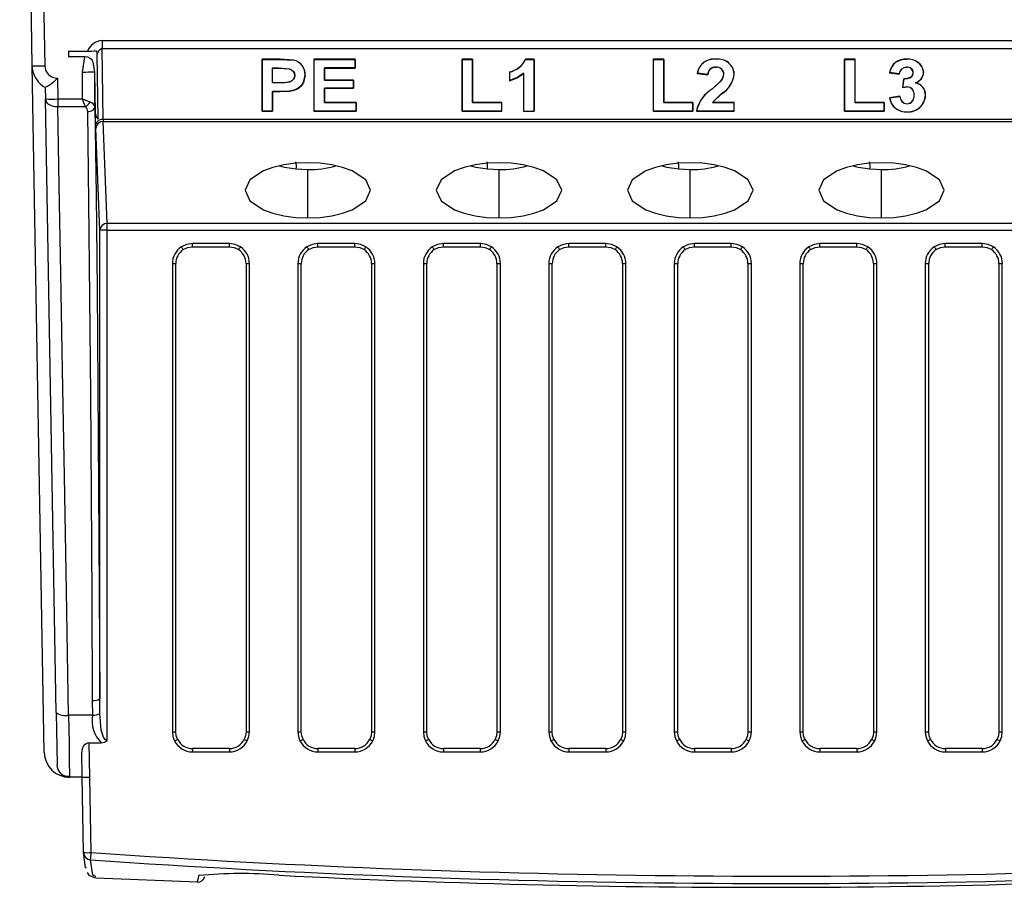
# Model space of a CAD drawing. Header units: millimetres. Extents: x 0 to 838, y 0 to 648.
# Tile 8 of 45: x 66 to 106, y 379 to 414. Entities that reach past the tile are written whole.
import ezdxf

# ---------------------------------------------------------------- set-up
doc = ezdxf.new("R2010")
doc.units = ezdxf.units.MM
doc.header["$LTSCALE"] = 3

msp = doc.modelspace()

# ---------------------------------------------------------------- linework, layer by layer
for p, q in [((66.99, 411.678), (66.49, 440.316)), ((66.99, 440.316), (67.49, 411.678)), ((69.769, 412.684), (69.777, 412.684)), ((69.774, 412.372), (69.777, 412.372)), ((69.777, 412.684), (133.116, 412.684)), ((69.777, 412.684), (69.777, 412.372)), ((69.777, 412.372), (133.116, 412.372)), ((69.817, 409.541), (69.777, 412.372)), ((68.44, 412.266), (69.187, 412.266)), ((68.44, 412.266), (68.44, 412.037)), ((69.085, 412.037), (68.44, 412.037)), ((68.987, 411.431), (69.085, 412.037)), ((69.479, 412.308), (69.479, 412.319)), ((69.619, 409.554), (69.582, 412.14)), ((67.468, 384.298), (66.99, 411.678)), ((76.146, 411.938), (76.146, 409.87)), ((76.874, 411.938), (76.146, 411.938)), ((76.151, 411.934), (76.146, 411.938)), ((76.151, 409.875), (76.151, 411.934)), ((76.151, 411.934), (76.874, 411.934)), ((76.562, 411.595), (76.809, 411.595)), ((76.562, 410.993), (76.562, 411.595)), ((76.567, 411.589), (76.562, 411.595)), ((76.567, 411.589), (76.809, 411.589)), ((76.567, 410.998), (76.567, 411.589)), ((76.809, 411.595), (76.809, 411.589)), ((77.405, 411.909), (76.874, 411.938)), ((76.874, 411.934), (76.874, 411.938)), ((76.874, 411.934), (77.404, 411.904)), ((77.404, 411.904), (77.405, 411.909)), ((78.215, 411.938), (78.215, 409.87)), ((79.863, 411.938), (78.215, 411.938)), ((78.22, 411.934), (78.215, 411.938)), ((78.22, 411.934), (79.858, 411.934)), ((78.22, 409.875), (78.22, 411.934)), ((79.858, 411.595), (78.631, 411.595)), ((78.631, 411.595), (78.631, 411.101)), ((78.631, 411.595), (78.636, 411.589)), ((78.636, 411.106), (78.636, 411.589)), ((78.636, 411.589), (79.863, 411.589)), ((79.858, 411.934), (79.863, 411.938)), ((79.858, 411.934), (79.858, 411.595)), ((79.858, 411.595), (79.863, 411.589)), ((79.863, 411.589), (79.863, 411.938)), ((84.117, 411.938), (84.117, 409.87)), ((84.538, 411.938), (84.117, 411.938)), ((84.122, 411.934), (84.117, 411.938)), ((84.122, 411.934), (84.533, 411.934)), ((84.122, 409.875), (84.122, 411.934)), ((84.533, 411.934), (84.538, 411.938)), ((84.533, 411.934), (84.533, 410.214)), ((84.538, 410.219), (84.538, 411.938)), ((86.992, 411.938), (86.646, 411.938)), ((86.65, 411.934), (86.646, 411.938)), ((86.65, 411.934), (86.987, 411.934)), ((86.987, 411.934), (86.992, 411.938)), ((86.987, 411.934), (86.987, 409.875)), ((86.992, 409.87), (86.992, 411.938)), ((91.737, 411.938), (91.737, 409.87)), ((92.158, 411.938), (91.737, 411.938)), ((91.742, 411.934), (91.737, 411.938)), ((91.742, 411.934), (92.153, 411.934)), ((91.742, 409.875), (91.742, 411.934)), ((92.153, 411.934), (92.158, 411.938)), ((92.153, 411.934), (92.153, 410.214)), ((92.158, 410.219), (92.158, 411.938)), ((94.235, 411.621), (94.235, 411.616)), ((94.245, 411.934), (94.245, 411.938)), ((99.357, 411.938), (99.357, 409.87)), ((99.778, 411.938), (99.357, 411.938)), ((99.362, 411.934), (99.357, 411.938)), ((99.362, 409.875), (99.362, 411.934)), ((99.362, 411.934), (99.773, 411.934)), ((99.773, 411.934), (99.778, 411.938)), ((99.773, 411.934), (99.773, 410.214)), ((99.778, 410.219), (99.778, 411.938)), ((101.83, 411.621), (101.83, 411.616)), ((101.842, 411.934), (101.842, 411.938)), ((67.999, 411.187), (68.013, 410.356)), ((68.987, 410.356), (68.987, 411.431)), ((69.487, 410.045), (69.487, 411.439)), ((69.511, 409.757), (69.487, 411.439)), ((77.449, 411.295), (77.444, 411.295)), ((77.859, 411.3), (77.864, 411.3)), ((86.01, 411.428), (86.01, 411.079)), ((86.015, 411.425), (86.01, 411.428)), ((86.015, 411.086), (86.015, 411.425)), ((86.576, 411.385), (86.571, 411.374)), ((86.571, 411.374), (86.571, 409.87)), ((86.576, 409.875), (86.576, 411.385)), ((93.496, 411.379), (93.49, 411.374)), ((93.49, 411.374), (93.911, 411.321)), ((93.906, 411.327), (93.496, 411.379)), ((93.906, 411.327), (93.911, 411.321)), ((94.547, 411.343), (94.542, 411.343)), ((94.958, 411.364), (94.963, 411.363)), ((101.151, 411.406), (101.145, 411.401)), ((101.145, 411.401), (101.531, 411.347)), ((101.527, 411.353), (101.151, 411.406)), ((101.527, 411.353), (101.531, 411.347)), ((101.995, 411.218), (101.992, 411.222)), ((102.097, 411.406), (102.092, 411.405)), ((102.508, 411.424), (102.513, 411.423)), ((67.505, 410.821), (67.513, 410.356)), ((76.562, 410.993), (76.567, 410.998)), ((76.842, 410.993), (76.562, 410.993)), ((76.842, 410.998), (76.567, 410.998)), ((76.842, 410.993), (76.842, 410.998)), ((78.631, 411.101), (78.636, 411.106)), ((78.631, 411.101), (79.788, 411.101)), ((79.788, 410.789), (78.631, 410.789)), ((78.631, 410.789), (78.631, 410.214)), ((78.631, 410.789), (78.636, 410.783)), ((79.793, 411.106), (78.636, 411.106)), ((78.636, 410.219), (78.636, 410.783)), ((78.636, 410.783), (79.793, 410.783)), ((79.788, 411.101), (79.793, 411.106)), ((79.788, 411.101), (79.788, 410.789)), ((79.788, 410.789), (79.793, 410.783)), ((79.793, 410.783), (79.793, 411.106)), ((86.015, 411.086), (86.01, 411.079)), ((94.444, 411.091), (94.092, 410.761)), ((94.095, 410.757), (94.448, 411.088)), ((94.448, 411.088), (94.444, 411.091)), ((101.717, 411.159), (101.671, 410.807)), ((101.671, 410.807), (101.851, 410.837)), ((101.677, 410.814), (101.671, 410.807)), ((101.677, 410.814), (101.722, 411.155)), ((101.851, 410.842), (101.677, 410.814)), ((101.722, 411.155), (101.717, 411.159)), ((101.851, 410.842), (101.851, 410.837)), ((102.183, 411), (102.197, 411.001)), ((76.871, 410.654), (76.562, 410.654)), ((76.562, 410.654), (76.562, 409.875)), ((76.562, 410.654), (76.567, 410.649)), ((76.567, 409.87), (76.567, 410.649)), ((76.567, 410.649), (76.871, 410.649)), ((76.871, 410.654), (76.871, 410.649)), ((94.095, 410.757), (94.092, 410.761)), ((94.452, 410.568), (94.092, 410.214)), ((94.102, 410.219), (94.456, 410.564)), ((94.452, 410.568), (94.456, 410.564)), ((101.566, 410.461), (101.145, 410.407)), ((101.145, 410.407), (101.151, 410.403)), ((101.151, 410.403), (101.562, 410.456)), ((101.562, 410.456), (101.566, 410.461)), ((102.132, 410.513), (102.127, 410.513)), ((102.578, 410.505), (102.583, 410.504)), ((67.94, 385.893), (67.513, 410.356)), ((68.013, 410.356), (68.987, 410.356)), ((68.013, 410.356), (68.013, 410.049)), ((68.013, 410.049), (69.111, 410.049)), ((78.631, 410.214), (78.636, 410.219)), ((78.631, 410.214), (79.893, 410.214)), ((79.898, 410.219), (78.636, 410.219)), ((79.893, 410.214), (79.898, 410.219)), ((79.893, 410.214), (79.893, 409.875)), ((79.898, 409.87), (79.898, 410.219)), ((84.533, 410.214), (84.538, 410.219)), ((84.533, 410.214), (85.69, 410.214)), ((85.695, 410.219), (84.538, 410.219)), ((85.69, 410.214), (85.695, 410.219)), ((85.69, 410.214), (85.69, 409.875)), ((85.695, 409.87), (85.695, 410.219)), ((92.153, 410.214), (92.158, 410.219)), ((92.153, 410.214), (93.31, 410.214)), ((93.315, 410.219), (92.158, 410.219)), ((93.31, 410.214), (93.315, 410.219)), ((93.31, 410.214), (93.31, 409.875)), ((93.315, 409.87), (93.315, 410.219)), ((94.092, 410.214), (94.102, 410.219)), ((94.092, 410.214), (94.958, 410.214)), ((94.963, 410.219), (94.102, 410.219)), ((94.963, 410.219), (94.958, 410.214)), ((94.958, 409.875), (94.958, 410.214)), ((94.963, 409.87), (94.963, 410.219)), ((99.773, 410.214), (99.778, 410.219)), ((99.773, 410.214), (100.93, 410.214)), ((100.935, 410.219), (99.778, 410.219)), ((100.93, 410.214), (100.935, 410.219)), ((100.93, 410.214), (100.93, 409.875)), ((100.935, 409.87), (100.935, 410.219)), ((101.848, 410.161), (101.848, 410.166)), ((69.517, 409.348), (69.511, 409.757)), ((76.146, 409.87), (76.151, 409.875)), ((76.146, 409.87), (76.567, 409.87)), ((76.562, 409.875), (76.151, 409.875)), ((76.562, 409.875), (76.567, 409.87)), ((78.215, 409.87), (78.22, 409.875)), ((78.215, 409.87), (79.898, 409.87)), ((79.893, 409.875), (78.22, 409.875)), ((79.893, 409.875), (79.898, 409.87)), ((84.117, 409.87), (84.122, 409.875)), ((84.117, 409.87), (85.695, 409.87)), ((85.69, 409.875), (84.122, 409.875)), ((85.69, 409.875), (85.695, 409.87)), ((86.576, 409.875), (86.571, 409.87)), ((86.571, 409.87), (86.992, 409.87)), ((86.576, 409.875), (86.987, 409.875)), ((86.992, 409.87), (86.987, 409.875)), ((91.737, 409.87), (91.742, 409.875)), ((91.737, 409.87), (93.315, 409.87)), ((93.31, 409.875), (91.742, 409.875)), ((93.31, 409.875), (93.315, 409.87)), ((93.461, 409.875), (93.455, 409.87)), ((93.455, 409.87), (94.963, 409.87)), ((94.958, 409.875), (93.461, 409.875)), ((94.958, 409.875), (94.963, 409.87)), ((99.357, 409.87), (99.362, 409.875)), ((99.357, 409.87), (100.935, 409.87)), ((100.93, 409.875), (99.362, 409.875)), ((100.93, 409.875), (100.935, 409.87)), ((101.856, 409.849), (101.856, 409.843)), ((133.076, 409.541), (69.817, 409.541)), ((69.98, 405.392), (69.82, 409.459)), ((69.82, 409.459), (133.073, 409.459)), ((69.68, 405.118), (69.52, 409.184)), ((77.97, 405.615), (77.97, 407.549)), ((85.59, 405.615), (85.59, 407.549)), ((93.21, 405.615), (93.21, 407.549)), ((100.83, 405.615), (100.83, 407.549)), ((117.814, 405.392), (69.98, 405.392)), ((69.98, 405.126), (69.98, 405.392)), ((69.68, 386.447), (69.68, 405.118)), ((69.98, 384.784), (69.98, 405.126)), ((69.98, 405.126), (118.081, 405.126)), ((74.846, 404.593), (73.373, 404.593)), ((73.373, 404.459), (73.373, 404.593)), ((74.846, 404.459), (74.846, 404.593)), ((79.846, 404.593), (78.373, 404.593)), ((78.373, 404.459), (78.373, 404.593)), ((79.846, 404.459), (79.846, 404.593)), ((84.846, 404.593), (83.373, 404.593)), ((83.373, 404.459), (83.373, 404.593)), ((84.846, 404.459), (84.846, 404.593)), ((89.846, 404.593), (88.373, 404.593)), ((88.373, 404.459), (88.373, 404.593)), ((89.846, 404.459), (89.846, 404.593)), ((94.846, 404.593), (93.373, 404.593)), ((93.373, 404.459), (93.373, 404.593)), ((94.846, 404.459), (94.846, 404.593)), ((99.846, 404.593), (98.373, 404.593)), ((98.373, 404.459), (98.373, 404.593)), ((99.846, 404.459), (99.846, 404.593)), ((104.846, 404.593), (103.373, 404.593)), ((103.373, 404.459), (103.373, 404.593)), ((104.846, 404.459), (104.846, 404.593)), ((73.373, 404.459), (74.846, 404.459)), ((78.373, 404.459), (79.846, 404.459)), ((83.373, 404.459), (84.846, 404.459)), ((88.373, 404.459), (89.846, 404.459)), ((93.373, 404.459), (94.846, 404.459)), ((98.373, 404.459), (99.846, 404.459)), ((103.373, 404.459), (104.846, 404.459)), ((72.575, 403.794), (72.575, 385.122)), ((72.71, 385.123), (72.71, 403.795)), ((75.509, 403.795), (75.509, 385.123)), ((75.644, 385.122), (75.644, 403.794)), ((77.575, 403.794), (77.575, 385.122)), ((77.71, 385.123), (77.71, 403.795)), ((80.509, 403.795), (80.509, 385.123)), ((80.644, 385.122), (80.644, 403.794)), ((82.575, 403.794), (82.575, 385.122)), ((82.71, 385.123), (82.71, 403.795)), ((85.509, 403.795), (85.509, 385.123)), ((85.644, 385.122), (85.644, 403.794)), ((87.575, 403.794), (87.575, 385.122)), ((87.71, 385.123), (87.71, 403.795)), ((90.509, 403.795), (90.509, 385.123)), ((90.644, 385.122), (90.644, 403.794)), ((92.575, 403.794), (92.575, 385.122)), ((92.71, 385.123), (92.71, 403.795)), ((95.509, 403.795), (95.509, 385.123)), ((95.644, 385.122), (95.644, 403.794)), ((97.575, 403.794), (97.575, 385.122)), ((97.71, 385.123), (97.71, 403.795)), ((100.509, 403.795), (100.509, 385.123)), ((100.644, 385.122), (100.644, 403.794)), ((102.575, 403.794), (102.575, 385.122)), ((102.71, 385.123), (102.71, 403.795)), ((105.509, 403.795), (105.509, 385.123)), ((105.644, 385.122), (105.644, 403.794)), ((69.688, 385.854), (69.68, 386.447)), ((69.38, 386.376), (69.396, 385.788)), ((67.94, 385.893), (67.977, 383.807)), ((69.396, 385.788), (68.44, 385.788)), ((69.285, 383.321), (69.261, 384.692)), ((69.261, 384.692), (69.742, 384.692)), ((68.985, 383.324), (68.968, 384.311)), ((74.844, 384.459), (73.375, 384.459)), ((73.375, 384.459), (73.375, 384.324)), ((73.375, 384.324), (74.844, 384.324)), ((74.844, 384.459), (74.844, 384.324)), ((79.844, 384.459), (78.375, 384.459)), ((78.375, 384.459), (78.375, 384.324)), ((78.375, 384.324), (79.844, 384.324)), ((79.844, 384.459), (79.844, 384.324)), ((84.844, 384.459), (83.375, 384.459)), ((83.375, 384.459), (83.375, 384.324)), ((83.375, 384.324), (84.844, 384.324)), ((84.844, 384.459), (84.844, 384.324)), ((89.844, 384.459), (88.375, 384.459)), ((88.375, 384.459), (88.375, 384.324)), ((88.375, 384.324), (89.844, 384.324)), ((89.844, 384.459), (89.844, 384.324)), ((94.844, 384.459), (93.375, 384.459)), ((93.375, 384.459), (93.375, 384.324)), ((93.375, 384.324), (94.844, 384.324)), ((94.844, 384.459), (94.844, 384.324)), ((99.844, 384.459), (98.375, 384.459)), ((98.375, 384.459), (98.375, 384.324)), ((98.375, 384.324), (99.844, 384.324)), ((99.844, 384.459), (99.844, 384.324)), ((104.844, 384.459), (103.375, 384.459)), ((103.375, 384.459), (103.375, 384.324)), ((103.375, 384.324), (104.844, 384.324)), ((104.844, 384.459), (104.844, 384.324)), ((68.985, 383.316), (68.476, 383.316)), ((69.038, 380.31), (68.985, 383.324)), ((69.338, 380.309), (69.285, 383.321)), ((69.526, 379.355), (69.515, 379.36)), ((69.524, 379.301), (73.571, 379.148))]:
    msp.add_line(p, q)
at = {"flags": 128}
for points in [[(69.582, 412.14), (69.673, 412.313), (69.723, 412.357), (69.748, 412.368), (69.774, 412.372)], [(69.769, 412.684), (69.77, 412.642), (69.771, 412.6), (69.771, 412.558), (69.772, 412.518), (69.772, 412.479), (69.773, 412.441), (69.773, 412.405), (69.774, 412.372)], [(69.487, 411.439), (69.419, 411.819), (69.375, 411.897), (69.303, 411.97), (69.205, 412.02), (69.085, 412.037)], [(69.187, 412.266), (69.369, 412.267), (69.552, 412.271)], [(69.582, 412.14), (69.574, 412.214), (69.552, 412.271)], [(67.111, 411.229), (67.029, 411.42), (66.99, 411.678)], [(76.809, 411.595), (77.241, 411.563), (77.327, 411.521), (77.398, 411.454), (77.436, 411.38), (77.449, 411.295)], [(76.809, 411.589), (77.234, 411.56), (77.322, 411.518), (77.392, 411.453), (77.432, 411.377), (77.444, 411.295)], [(77.449, 411.295), (77.437, 411.214), (77.401, 411.141), (77.339, 411.078), (77.253, 411.032), (77.05, 410.999), (76.842, 410.993)], [(77.444, 411.295), (77.432, 411.215), (77.396, 411.143), (77.334, 411.08), (77.249, 411.035), (77.048, 411.003), (76.842, 410.998)], [(76.871, 410.649), (77.249, 410.667), (77.433, 410.701), (77.595, 410.776), (77.719, 410.885), (77.805, 411.015), (77.864, 411.3)], [(77.859, 411.3), (77.801, 411.018), (77.714, 410.887), (77.591, 410.78), (77.43, 410.705), (77.247, 410.672), (76.871, 410.654)], [(86.01, 411.079), (86.313, 411.202), (86.571, 411.374)], [(86.576, 411.385), (86.318, 411.21), (86.015, 411.086)], [(94.448, 411.088), (94.52, 411.21), (94.547, 411.343)], [(101.992, 411.222), (101.862, 411.172), (101.717, 411.159)], [(101.722, 411.155), (101.866, 411.167), (101.995, 411.218)], [(67.513, 410.356), (67.55, 410.242), (67.588, 410.195), (67.661, 410.137), (67.783, 410.082), (67.884, 410.059), (68.013, 410.049)], [(68.44, 385.788), (68.353, 390.728), (68.273, 395.315), (68.198, 399.541), (68.13, 403.401), (68.069, 406.901), (68.013, 410.049)], [(68.987, 410.356), (69.176, 410.282), (69.296, 410.235)], [(69.111, 410.049), (69.062, 410.168), (68.987, 410.356)], [(69.111, 410.049), (69.169, 409.958), (69.187, 409.857)], [(69.187, 409.857), (69.245, 409.861), (69.301, 409.872), (69.352, 409.889), (69.398, 409.913), (69.435, 409.941), (69.463, 409.974), (69.48, 410.009), (69.487, 410.045)], [(69.487, 410.045), (69.532, 406.507), (69.571, 402.779), (69.606, 398.891), (69.636, 394.86), (69.661, 390.7), (69.68, 386.447)], [(69.187, 409.857), (69.233, 406.232), (69.273, 402.456), (69.308, 398.556), (69.337, 394.56), (69.361, 390.491), (69.38, 386.376)], [(69.511, 409.757), (69.541, 409.646), (69.619, 409.554)], [(69.52, 409.184), (69.518, 409.254), (69.517, 409.348)], [(69.817, 409.541), (69.819, 409.494), (69.82, 409.459)], [(77.97, 407.815), (77.482, 407.794), (77.013, 407.731), (76.581, 407.63), (76.202, 407.493), (75.66, 407.136), (75.47, 406.715), (75.66, 406.294), (76.202, 405.937), (76.58, 405.8), (77.013, 405.699), (77.482, 405.636), (77.97, 405.615)], [(76.831, 407.689), (77.04, 407.636), (77.508, 407.57)], [(77.97, 405.615), (78.457, 405.636), (78.926, 405.699), (79.359, 405.8), (79.737, 405.937), (80.279, 406.294), (80.47, 406.715), (80.279, 407.136), (79.737, 407.493), (79.359, 407.63), (78.926, 407.731), (78.458, 407.794), (77.97, 407.815)], [(85.59, 407.815), (85.102, 407.794), (84.633, 407.731), (84.201, 407.63), (83.822, 407.493), (83.28, 407.136), (83.09, 406.715), (83.28, 406.294), (83.822, 405.937), (84.2, 405.8), (84.633, 405.699), (85.102, 405.636), (85.59, 405.615)], [(84.451, 407.689), (84.66, 407.636), (85.128, 407.57)], [(85.59, 405.615), (86.077, 405.636), (86.546, 405.699), (86.979, 405.8), (87.357, 405.937), (87.899, 406.294), (88.09, 406.715), (87.899, 407.136), (87.357, 407.493), (86.979, 407.63), (86.546, 407.731), (86.078, 407.794), (85.59, 407.815)], [(93.21, 407.815), (92.722, 407.794), (92.253, 407.731), (91.821, 407.63), (91.442, 407.493), (90.9, 407.136), (90.71, 406.715), (90.9, 406.294), (91.442, 405.937), (91.82, 405.8), (92.253, 405.699), (92.722, 405.636), (93.21, 405.615)], [(92.071, 407.689), (92.28, 407.636), (92.748, 407.57)], [(93.21, 405.615), (93.697, 405.636), (94.166, 405.699), (94.599, 405.8), (94.977, 405.937), (95.519, 406.294), (95.71, 406.715), (95.519, 407.136), (94.977, 407.493), (94.599, 407.63), (94.166, 407.731), (93.698, 407.794), (93.21, 407.815)], [(100.83, 407.815), (100.342, 407.794), (99.873, 407.731), (99.441, 407.63), (99.062, 407.493), (98.52, 407.136), (98.33, 406.715), (98.52, 406.294), (99.062, 405.937), (99.44, 405.8), (99.873, 405.699), (100.342, 405.636), (100.83, 405.615)], [(99.691, 407.689), (99.9, 407.636), (100.368, 407.57)], [(100.83, 405.615), (101.317, 405.636), (101.786, 405.699), (102.219, 405.8), (102.597, 405.937), (103.139, 406.294), (103.33, 406.715), (103.139, 407.136), (102.597, 407.493), (102.219, 407.63), (101.786, 407.731), (101.318, 407.794), (100.83, 407.815)], [(77.508, 407.57), (77.739, 407.555), (77.97, 407.549)], [(85.128, 407.57), (85.359, 407.555), (85.59, 407.549)], [(92.748, 407.57), (92.979, 407.555), (93.21, 407.549)], [(100.368, 407.57), (100.599, 407.555), (100.83, 407.549)], [(73.373, 404.593), (73.142, 404.559), (72.931, 404.459)], [(75.289, 404.459), (75.078, 404.559), (74.846, 404.593)], [(78.373, 404.593), (78.142, 404.559), (77.931, 404.459)], [(80.289, 404.459), (80.078, 404.559), (79.846, 404.593)], [(83.373, 404.593), (83.142, 404.559), (82.931, 404.459)], [(85.289, 404.459), (85.078, 404.559), (84.846, 404.593)], [(88.373, 404.593), (88.142, 404.559), (87.931, 404.459)], [(90.289, 404.459), (90.078, 404.559), (89.846, 404.593)], [(93.373, 404.593), (93.142, 404.559), (92.931, 404.459)], [(95.289, 404.459), (95.078, 404.559), (94.846, 404.593)], [(98.373, 404.593), (98.142, 404.559), (97.931, 404.459)], [(100.289, 404.459), (100.078, 404.559), (99.846, 404.593)], [(103.373, 404.593), (103.142, 404.559), (102.931, 404.459)], [(105.289, 404.459), (105.078, 404.559), (104.846, 404.593)], [(73.005, 404.348), (73.181, 404.431), (73.373, 404.459)], [(74.846, 404.459), (75.039, 404.431), (75.214, 404.348)], [(78.005, 404.348), (78.181, 404.431), (78.373, 404.459)], [(79.846, 404.459), (80.039, 404.431), (80.214, 404.348)], [(83.005, 404.348), (83.181, 404.431), (83.373, 404.459)], [(84.846, 404.459), (85.039, 404.431), (85.214, 404.348)], [(88.005, 404.348), (88.181, 404.431), (88.373, 404.459)], [(89.846, 404.459), (90.039, 404.431), (90.214, 404.348)], [(93.005, 404.348), (93.181, 404.431), (93.373, 404.459)], [(94.846, 404.459), (95.039, 404.431), (95.214, 404.348)], [(98.005, 404.348), (98.181, 404.431), (98.373, 404.459)], [(99.846, 404.459), (100.039, 404.431), (100.214, 404.348)], [(103.005, 404.348), (103.181, 404.431), (103.373, 404.459)], [(104.846, 404.459), (105.039, 404.431), (105.214, 404.348)], [(68.44, 385.788), (68.456, 384.681), (68.467, 383.892), (68.474, 383.449), (68.476, 383.316)], [(69.98, 384.784), (69.959, 384.786), (69.938, 384.792), (69.898, 384.817), (69.824, 384.915), (69.74, 385.19), (69.688, 385.854)], [(72.575, 385.122), (72.596, 384.939), (72.659, 384.766)], [(72.78, 384.827), (72.727, 384.971), (72.71, 385.123)], [(75.509, 385.123), (75.492, 384.971), (75.439, 384.827)], [(75.56, 384.766), (75.623, 384.939), (75.644, 385.122)], [(77.575, 385.122), (77.596, 384.939), (77.659, 384.766)], [(77.78, 384.827), (77.727, 384.971), (77.71, 385.123)], [(80.509, 385.123), (80.492, 384.971), (80.439, 384.827)], [(80.56, 384.766), (80.623, 384.939), (80.644, 385.122)], [(82.575, 385.122), (82.596, 384.939), (82.659, 384.766)], [(82.78, 384.827), (82.727, 384.971), (82.71, 385.123)], [(85.509, 385.123), (85.492, 384.971), (85.439, 384.827)], [(85.56, 384.766), (85.623, 384.939), (85.644, 385.122)], [(87.575, 385.122), (87.596, 384.939), (87.659, 384.766)], [(87.78, 384.827), (87.727, 384.971), (87.71, 385.123)], [(90.509, 385.123), (90.492, 384.971), (90.439, 384.827)], [(90.56, 384.766), (90.623, 384.939), (90.644, 385.122)], [(92.575, 385.122), (92.596, 384.939), (92.659, 384.766)], [(92.78, 384.827), (92.727, 384.971), (92.71, 385.123)], [(95.509, 385.123), (95.492, 384.971), (95.439, 384.827)], [(95.56, 384.766), (95.623, 384.939), (95.644, 385.122)], [(97.575, 385.122), (97.596, 384.939), (97.659, 384.766)], [(97.78, 384.827), (97.727, 384.971), (97.71, 385.123)], [(100.509, 385.123), (100.492, 384.971), (100.439, 384.827)], [(100.56, 384.766), (100.623, 384.939), (100.644, 385.122)], [(102.575, 385.122), (102.596, 384.939), (102.659, 384.766)], [(102.78, 384.827), (102.727, 384.971), (102.71, 385.123)], [(105.509, 385.123), (105.492, 384.971), (105.439, 384.827)], [(105.56, 384.766), (105.623, 384.939), (105.644, 385.122)], [(69.146, 379.693), (69.114, 379.708), (69.038, 380.31)], [(69.515, 379.36), (69.398, 379.416), (69.317, 380.018)], [(69.185, 379.516), (69.25, 379.416), (69.491, 379.307)], [(73.631, 379.391), (73.567, 379.138), (73.571, 379.153)]]:
    msp.add_lwpolyline(points, dxfattribs=at)
for centre, radius, start, end in [((69.838, 411.974), 0.713, 95.4761, 155.8668), ((67.24, 418.841), 7.168, 268.0015, 271.9984), ((67.991, 411.687), 0.501, 181.0743, 270.9147), ((77.272, 411.331), 0.588, 357.0081, 77.0355), ((77.271, 411.33), 0.594, 357.0997, 76.9647), ((85.767, 412.383), 0.986, 284.3017, 333.1808), ((85.767, 412.385), 0.992, 284.5307, 332.9473), ((94.144, 411.287), 0.659, 81.1956, 172.3743), ((94.144, 411.287), 0.654, 81.1372, 171.9277), ((94.205, 411.325), 0.298, 84.1495, 179.6266), ((94.21, 411.318), 0.299, 85.1966, 179.4686), ((94.272, 411.349), 0.275, 358.8517, 97.6589), ((94.272, 411.348), 0.27, 358.8558, 97.7723), ((94.332, 411.312), 0.632, 4.6543, 97.9898), ((94.336, 411.317), 0.624, 4.3294, 98.413), ((101.783, 411.294), 0.647, 84.7777, 170.4769), ((101.786, 411.291), 0.645, 85.0109, 169.7738), ((101.821, 411.326), 0.295, 88.1873, 174.7244), ((101.82, 411.326), 0.29, 88.0235, 175.8196), ((101.866, 411.393), 0.232, 3.2396, 98.8705), ((101.866, 411.392), 0.227, 3.3543, 99.0118), ((101.914, 411.338), 0.604, 8.0897, 96.8674), ((101.918, 411.343), 0.596, 7.8022, 97.286), ((67.878, 411.574), 0.84, 204.1853, 243.6632), ((66.652, 412.487), 1.872, 297.1118, 316.0037), ((69.11, 418.894), 7.464, 269.0545, 272.8932), ((94.118, 411.363), 0.425, 320.174, 357.334), ((93.948, 411.447), 1.013, 299.835, 355.2746), ((93.948, 411.447), 1.018, 299.8806, 355.2983), ((101.886, 411.399), 0.207, 301.1086, 1.8281), ((101.885, 411.399), 0.212, 301.1633, 1.7713), ((102.022, 411.459), 0.487, 289.3118, 355.7954), ((102.041, 411.447), 0.472, 289.3179, 357.131), ((101.839, 410.547), 0.295, 353.308, 87.6307), ((101.839, 410.547), 0.29, 353.1931, 87.6113), ((102.094, 410.523), 0.485, 357.7714, 79.3717), ((102.093, 410.522), 0.49, 357.8926, 77.7438), ((94.777, 409.598), 1.35, 120.5157, 168.3671), ((94.781, 409.595), 1.349, 120.5479, 168.0119), ((101.802, 410.505), 0.664, 188.4342, 274.6804), ((101.798, 410.5), 0.654, 188.5338, 275.0704), ((101.858, 410.457), 0.297, 180.3069, 267.9362), ((101.859, 410.458), 0.293, 179.4526, 267.7959), ((101.826, 410.469), 0.304, 274.0201, 8.3099), ((101.826, 410.469), 0.309, 274.0705, 8.0728), ((101.893, 410.533), 0.686, 266.9116, 357.6033), ((101.893, 410.533), 0.691, 266.9407, 357.6141), ((67.763, 417.52), 7.168, 268.0016, 271.9984), ((68.806, 410.54), 0.577, 301.8626, 328.1199), ((69.227, 409.974), 0.269, 15.2272, 75.1418), ((69.776, 409.274), 0.27, 81.3136, 164.1221), ((69.811, 409.169), 0.291, 88.0508, 176.866), ((76.885, 407.673), 0.632, 350.6169, 16.5446), ((78.109, 410.879), 3.333, 267.6067, 287.084), ((84.505, 407.673), 0.632, 350.6169, 16.5446), ((85.729, 410.879), 3.333, 267.6067, 287.084), ((92.125, 407.673), 0.632, 350.6169, 16.5446), ((93.349, 410.879), 3.333, 267.6067, 287.084), ((99.745, 407.673), 0.632, 350.6169, 16.5446), ((100.969, 410.879), 3.333, 267.6067, 287.084), ((69.97, 405.102), 0.291, 88.0508, 176.866), ((69.907, 402.137), 2.99, 88.5971, 94.35), ((73.37, 403.797), 0.795, 123.5661, 180.1809), ((73.377, 403.794), 0.667, 123.8645, 179.9017), ((88.257, 414.668), 18.415, 213.6679, 214.0859), ((59.962, 414.668), 18.415, 325.9141, 326.3321), ((74.842, 403.794), 0.667, 0.0983, 56.1355), ((74.849, 403.796), 0.796, 359.8243, 56.4287), ((78.37, 403.797), 0.795, 123.5661, 180.1809), ((78.377, 403.794), 0.667, 123.8645, 179.9017), ((93.257, 414.668), 18.415, 213.6679, 214.0859), ((64.962, 414.668), 18.415, 325.9141, 326.3321), ((79.842, 403.794), 0.667, 0.0983, 56.1355), ((79.849, 403.796), 0.796, 359.8243, 56.4287), ((83.37, 403.797), 0.795, 123.5661, 180.1809), ((83.377, 403.794), 0.667, 123.8645, 179.9017), ((98.257, 414.668), 18.415, 213.6679, 214.0859), ((69.962, 414.668), 18.415, 325.9141, 326.3321), ((84.842, 403.794), 0.667, 0.0983, 56.1355), ((84.849, 403.796), 0.796, 359.8243, 56.4287), ((88.37, 403.797), 0.795, 123.5661, 180.1809), ((88.377, 403.794), 0.667, 123.8645, 179.9017), ((103.257, 414.668), 18.415, 213.6679, 214.0859), ((74.962, 414.668), 18.415, 325.9141, 326.3321), ((89.842, 403.794), 0.667, 0.0983, 56.1355), ((89.849, 403.796), 0.796, 359.8243, 56.4287), ((93.37, 403.797), 0.795, 123.5661, 180.1809), ((93.377, 403.794), 0.667, 123.8645, 179.9017), ((108.257, 414.668), 18.415, 213.6679, 214.0859), ((79.962, 414.668), 18.415, 325.9141, 326.3321), ((94.842, 403.794), 0.667, 0.0983, 56.1355), ((94.849, 403.796), 0.796, 359.8243, 56.4287), ((98.37, 403.797), 0.795, 123.5661, 180.1809), ((98.377, 403.794), 0.667, 123.8645, 179.9017), ((113.257, 414.668), 18.415, 213.6679, 214.0859), ((84.962, 414.668), 18.415, 325.9141, 326.3321), ((99.842, 403.794), 0.667, 0.0983, 56.1355), ((99.849, 403.796), 0.796, 359.8243, 56.4287), ((103.37, 403.797), 0.795, 123.5661, 180.1809), ((103.377, 403.794), 0.667, 123.8645, 179.9017), ((118.257, 414.668), 18.415, 213.6679, 214.0859), ((89.962, 414.668), 18.415, 325.9141, 326.3321), ((104.842, 403.794), 0.667, 0.0983, 56.1355), ((104.849, 403.796), 0.796, 359.8243, 56.4287), ((72.578, 414.173), 10.379, 269.9839, 270.7297), ((75.641, 414.173), 10.379, 269.2703, 270.0161), ((77.578, 414.173), 10.379, 269.9839, 270.7297), ((80.641, 414.173), 10.379, 269.2703, 270.0161), ((82.578, 414.173), 10.379, 269.9839, 270.7297), ((85.641, 414.173), 10.379, 269.2703, 270.0161), ((87.578, 414.173), 10.379, 269.9839, 270.7297), ((90.641, 414.173), 10.379, 269.2703, 270.0161), ((92.578, 414.173), 10.379, 269.9839, 270.7297), ((95.641, 414.173), 10.379, 269.2703, 270.0161), ((97.578, 414.173), 10.379, 269.9839, 270.7297), ((100.641, 414.173), 10.379, 269.2703, 270.0161), ((102.578, 414.173), 10.379, 269.9839, 270.7297), ((105.641, 414.173), 10.379, 269.2703, 270.0161), ((69.448, 386.759), 0.389, 259.9651, 306.6769), ((68.311, 386.418), 0.643, 234.7405, 281.5417), ((70.602, 385.567), 1.227, 169.619, 225.488), ((69.419, 386.36), 0.572, 267.6288, 297.9925), ((72.578, 395.502), 10.379, 269.9839, 270.7296), ((75.641, 395.502), 10.379, 269.2704, 270.0161), ((77.578, 395.502), 10.379, 269.9839, 270.7296), ((80.641, 395.502), 10.379, 269.2704, 270.0161), ((82.578, 395.502), 10.379, 269.9839, 270.7296), ((85.641, 395.502), 10.379, 269.2704, 270.0161), ((87.578, 395.502), 10.379, 269.9839, 270.7296), ((90.641, 395.502), 10.379, 269.2704, 270.0161), ((92.578, 395.502), 10.379, 269.9839, 270.7296), ((95.641, 395.502), 10.379, 269.2704, 270.0161), ((97.578, 395.502), 10.379, 269.9839, 270.7296), ((100.641, 395.502), 10.379, 269.2704, 270.0161), ((102.578, 395.502), 10.379, 269.9839, 270.7296), ((105.641, 395.502), 10.379, 269.2704, 270.0161), ((69.309, 384.352), 0.344, 98.0672, 186.7676), ((69.75, 385.025), 0.333, 268.6779, 313.6141), ((67.436, 395.232), 11.697, 296.5202, 297.1836), ((73.374, 385.123), 0.799, 206.5507, 270.0569), ((73.374, 385.124), 0.664, 206.5546, 270.0629), ((74.845, 385.124), 0.664, 269.9364, 333.4461), ((74.845, 385.123), 0.799, 269.9431, 333.4493), ((80.783, 395.232), 11.697, 242.8164, 243.4798), ((72.436, 395.232), 11.697, 296.5202, 297.1836), ((78.374, 385.123), 0.799, 206.5507, 270.0569), ((78.374, 385.124), 0.664, 206.5546, 270.0629), ((79.845, 385.124), 0.664, 269.9364, 333.4461), ((79.845, 385.123), 0.799, 269.9431, 333.4493), ((85.783, 395.232), 11.697, 242.8164, 243.4798), ((77.436, 395.232), 11.697, 296.5202, 297.1836), ((83.374, 385.123), 0.799, 206.5507, 270.0569), ((83.374, 385.124), 0.664, 206.5546, 270.0629), ((84.845, 385.124), 0.664, 269.9364, 333.4461), ((84.845, 385.123), 0.799, 269.9431, 333.4493), ((90.783, 395.232), 11.697, 242.8164, 243.4798), ((82.436, 395.232), 11.697, 296.5202, 297.1836), ((88.374, 385.123), 0.799, 206.5507, 270.0569), ((88.374, 385.124), 0.664, 206.5546, 270.0629), ((89.845, 385.124), 0.664, 269.9364, 333.4461), ((89.845, 385.123), 0.799, 269.9431, 333.4493), ((95.783, 395.232), 11.697, 242.8164, 243.4798), ((87.436, 395.232), 11.697, 296.5202, 297.1836), ((93.374, 385.123), 0.799, 206.5507, 270.0569), ((93.374, 385.124), 0.664, 206.5546, 270.0629), ((94.845, 385.124), 0.664, 269.9364, 333.4461), ((94.845, 385.123), 0.799, 269.9431, 333.4493), ((100.783, 395.232), 11.697, 242.8164, 243.4798), ((92.436, 395.232), 11.697, 296.5202, 297.1836), ((98.374, 385.123), 0.799, 206.5507, 270.0569), ((98.374, 385.124), 0.664, 206.5546, 270.0629), ((99.845, 385.124), 0.664, 269.9364, 333.4461), ((99.845, 385.123), 0.799, 269.9431, 333.4493), ((105.783, 395.232), 11.697, 242.8164, 243.4798), ((97.436, 395.232), 11.697, 296.5202, 297.1836), ((103.374, 385.123), 0.799, 206.5507, 270.0569), ((103.374, 385.124), 0.664, 206.5546, 270.0629), ((104.845, 385.124), 0.664, 269.9364, 333.4461), ((104.845, 385.123), 0.799, 269.9431, 333.4493), ((110.783, 395.232), 11.697, 242.8164, 243.4798), ((68.468, 384.316), 1, 181, 270.2478), ((68.476, 383.816), 0.5, 181, 221.1131), ((68.408, 383.777), 0.421, 201.0327, 279.3208), ((68.476, 383.816), 0.5, 236.8098, 270), ((69.16, 386.184), 2.866, 266.5, 272.5001), ((69.201, 383.938), 3.631, 267.4229, 272.1566), ((69.337, 380.317), 0.299, 181.3688, 266.2079), ((21.141, 383.547), 48.305, 355.8104, 356.1558), ((96.791, 781.096), 401.726, 266.08145, 273.16084), ((96.792, 780.935), 401.857, 266.07968, 273.15932), ((75.292, 363.25), 16.226, 84.5888, 95.8783), ((96.132, 768.859), 389.933, 267.16159, 273.35307), ((73.577, 379.438), 0.301, 267.9904, 344.9657)]:
    msp.add_arc(centre, radius, start, end)

doc.saveas('drawing.dxf')
